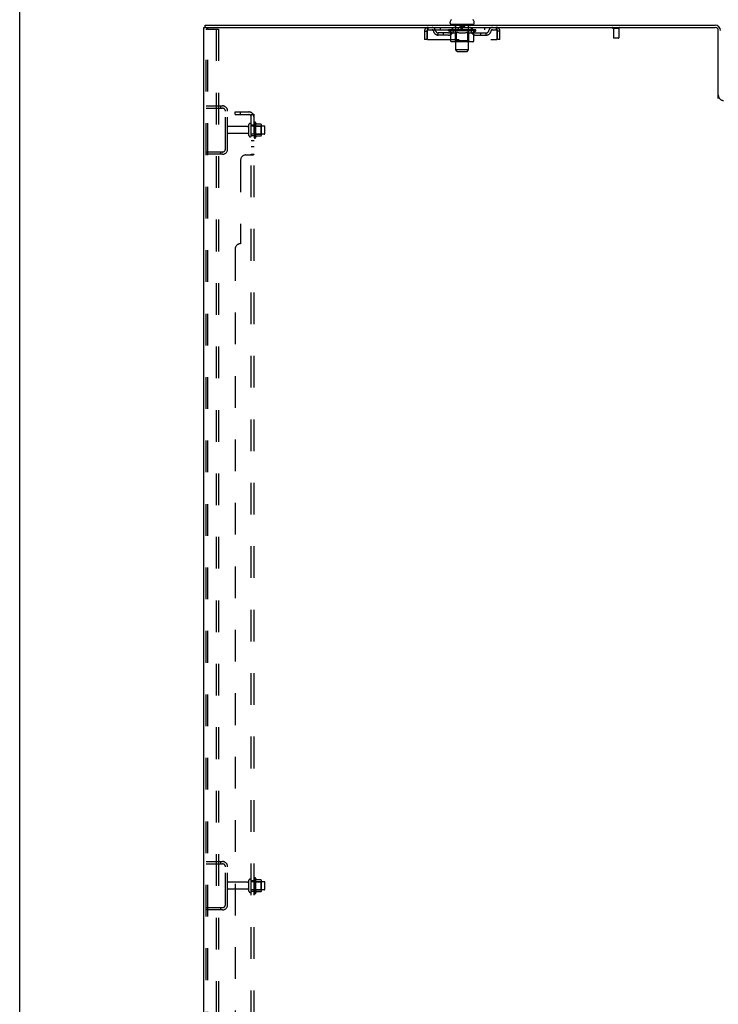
# Model space of a CAD drawing. Header units: inches. Extents: x 0 to 268, y 0 to 174.
# Tile 6 of 71: x 0 to 32, y 83 to 129. Entities that reach past the tile are written whole.
import ezdxf

# ---------------------------------------------------------------- set-up
doc = ezdxf.new("R2010")
doc.units = ezdxf.units.IN
doc.header["$LTSCALE"] = 14.749625
doc.header["$MEASUREMENT"] = 0
doc.linetypes.add('HIDDEN', pattern=[0.2, 0.1, -0.1])
doc.layers.get('0').update_dxf_attribs({"linetype": 'CONTINUOUS'})
for name, color, linetype in [('DEFAULT_2', 8, 'HIDDEN'), ('SUBPANEL', 7, 'CONTINUOUS'), ('WITNESSMARKS', 7, 'CONTINUOUS')]:
    doc.layers.add(name, color=color, linetype=linetype)

msp = doc.modelspace()

# ---------------------------------------------------------------- linework, layer by layer
at = {"color": 7, "linetype": 'Continuous'}
for p, q in [((0, 0), (0, 173.525)), ((8.608, 128.303), (8.608, 128.407)), ((8.646, 128.303), (8.613, 128.303)), ((19.994, 128.506), (19.994, 128.546)), ((20.056, 128.437), (20.056, 128.407)), ((21.056, 128.437), (20.056, 128.437)), ((21.056, 128.437), (21.056, 128.407)), ((21.119, 128.506), (21.119, 128.546))]:
    msp.add_line(p, q, dxfattribs=at)
at = {"color": 3, "linetype": 'Continuous'}
for p, q in [((8.556, 48.511), (8.556, 128.303)), ((8.556, 128.303), (8.613, 128.303)), ((8.608, 128.407), (32.31, 128.407)), ((8.646, 128.303), (32.31, 128.303)), ((32.452, 125), (32.452, 128.161))]:
    msp.add_line(p, q, dxfattribs=at)
at = {"color": 7, "linetype": 'Continuous'}
for centre, radius, start, end in [((20.138, 128.545), 0.144, 124.6624, 180), ((20.975, 128.545), 0.144, 360, 55.3376), ((20.063, 128.506), 0.069, 180, 265), ((21.05, 128.506), 0.069, 275, 360)]:
    msp.add_arc(centre, radius, start, end, dxfattribs=at)
at = {"color": 3, "linetype": 'Continuous'}
for radius in [0.246, 0.142]:
    msp.add_arc((32.31, 128.161), radius, 0, 90, dxfattribs=at)
at = {"layer": 'DEFAULT_2', "color": 8, "linetype": 'HIDDEN'}
for p, q in [((8.66, 48.625), (8.66, 128.19)), ((8.755, 128.22), (8.681, 128.22)), ((8.734, 48.625), (8.734, 128.19)), ((8.755, 128.22), (9.236, 128.22)), ((9.132, 128.22), (9.132, 48.595)), ((9.236, 128.22), (9.236, 48.595)), ((18.973, 128.199), (18.973, 128.303)), ((18.973, 128.199), (22.139, 128.199)), ((19.525, 128.303), (19.525, 128.199)), ((19.923, 128.152), (19.923, 128.199)), ((20.022, 128.083), (19.923, 128.152)), ((21.19, 128.152), (19.923, 128.152)), ((19.933, 128.193), (19.933, 128.199)), ((19.941, 128.189), (19.941, 128.193)), ((19.941, 128.189), (21.171, 128.189)), ((19.95, 128.189), (19.95, 128.193)), ((19.951, 128.189), (19.951, 128.193)), ((19.961, 128.193), (19.961, 128.199)), ((19.977, 128.189), (19.977, 128.193)), ((19.979, 128.189), (19.979, 128.193)), ((20.008, 128.193), (20.008, 128.199)), ((20.022, 128.189), (20.022, 128.193)), ((20.025, 128.189), (20.025, 128.193)), ((20.229, 128.192), (20.028, 128.192)), ((20.071, 128.193), (20.071, 128.199)), ((20.073, 128.189), (20.073, 128.192)), ((20.073, 128.189), (20.073, 128.192)), ((20.076, 128.189), (20.076, 128.192)), ((20.083, 128.189), (20.083, 128.193)), ((20.083, 128.189), (20.083, 128.192)), ((20.087, 128.189), (20.087, 128.193)), ((20.09, 128.189), (20.09, 128.193)), ((20.095, 128.189), (20.095, 128.192)), ((20.109, 128.189), (20.109, 128.192)), ((20.119, 128.199), (20.119, 128.303)), ((20.127, 128.189), (20.127, 128.195)), ((20.127, 128.189), (20.127, 128.192)), ((20.148, 128.189), (20.148, 128.192)), ((20.149, 128.193), (20.149, 128.199)), ((20.159, 128.189), (20.159, 128.193)), ((20.163, 128.189), (20.163, 128.193)), ((20.172, 128.189), (20.172, 128.192)), ((20.184, 128.189), (20.184, 128.196)), ((20.199, 128.189), (20.199, 128.192)), ((20.202, 128.189), (20.202, 128.192)), ((20.229, 128.189), (20.229, 128.192)), ((20.296, 128.192), (20.234, 128.192)), ((20.236, 128.437), (20.236, 128.407)), ((20.24, 128.193), (20.24, 128.199)), ((20.246, 128.189), (20.246, 128.193)), ((20.251, 128.189), (20.251, 128.193)), ((20.256, 127.256), (20.256, 128.407)), ((20.257, 128.189), (20.257, 128.198)), ((20.261, 128.189), (20.261, 128.192)), ((20.272, 128.189), (20.272, 128.192)), ((20.296, 128.189), (20.296, 128.192)), ((20.371, 128.192), (20.312, 128.192)), ((20.332, 128.189), (20.332, 128.192)), ((20.34, 128.193), (20.34, 128.199)), ((20.343, 128.189), (20.343, 128.193)), ((20.346, 128.189), (20.346, 128.198)), ((20.348, 128.189), (20.348, 128.193)), ((20.356, 128.189), (20.356, 128.193)), ((20.371, 128.189), (20.371, 128.192)), ((20.452, 128.192), (20.397, 128.192)), ((20.41, 128.189), (20.41, 128.192)), ((20.442, 128.192), (20.556, 128.199)), ((20.446, 128.193), (20.446, 128.199)), ((20.447, 128.199), (20.446, 128.199)), ((20.447, 128.193), (20.447, 128.199)), ((20.447, 128.189), (20.447, 128.193)), ((20.451, 128.427), (20.451, 128.347)), ((20.451, 128.189), (20.451, 128.193)), ((20.452, 128.189), (20.452, 128.193)), ((20.452, 128.189), (20.452, 128.192)), ((20.651, 128.337), (20.461, 128.337)), ((20.535, 128.192), (20.487, 128.192)), ((20.493, 128.189), (20.493, 128.192)), ((20.535, 128.189), (20.535, 128.192)), ((20.554, 128.193), (20.554, 128.193)), ((20.554, 128.189), (20.554, 128.193)), ((20.554, 128.189), (20.554, 128.193)), ((20.556, 128.193), (20.556, 128.199)), ((20.556, 128.199), (20.671, 128.192)), ((20.559, 128.189), (20.559, 128.193)), ((20.559, 128.189), (20.559, 128.193)), ((20.559, 128.193), (20.559, 128.193)), ((20.577, 128.189), (20.577, 128.192)), ((20.577, 128.192), (20.625, 128.192)), ((20.62, 128.189), (20.62, 128.192)), ((20.66, 128.189), (20.66, 128.193)), ((20.661, 128.427), (20.661, 128.347)), ((20.661, 128.189), (20.661, 128.192)), ((20.661, 128.192), (20.715, 128.192)), ((20.662, 128.189), (20.662, 128.193)), ((20.666, 128.193), (20.666, 128.199)), ((20.666, 128.193), (20.666, 128.199)), ((20.666, 128.199), (20.666, 128.199)), ((20.666, 128.189), (20.666, 128.193)), ((20.702, 128.189), (20.702, 128.192)), ((20.741, 128.189), (20.741, 128.192)), ((20.741, 128.192), (20.8, 128.192)), ((20.757, 128.189), (20.757, 128.193)), ((20.764, 128.189), (20.764, 128.193)), ((20.767, 128.189), (20.767, 128.198)), ((20.769, 128.189), (20.769, 128.193)), ((20.773, 128.193), (20.773, 128.199)), ((20.78, 128.189), (20.78, 128.192)), ((20.816, 128.189), (20.816, 128.192)), ((20.816, 128.192), (20.878, 128.192)), ((20.84, 128.189), (20.84, 128.192)), ((20.851, 128.189), (20.851, 128.192)), ((20.855, 128.189), (20.855, 128.198)), ((20.856, 127.256), (20.856, 128.407)), ((20.861, 128.189), (20.861, 128.193)), ((20.866, 128.189), (20.866, 128.193)), ((20.873, 128.193), (20.873, 128.199)), ((20.876, 128.437), (20.876, 128.407)), ((20.883, 128.189), (20.883, 128.192)), ((20.883, 128.192), (21.19, 128.192)), ((20.91, 128.189), (20.91, 128.192)), ((20.913, 128.189), (20.913, 128.192)), ((20.929, 128.189), (20.929, 128.196)), ((20.94, 128.189), (20.94, 128.192)), ((20.949, 128.189), (20.949, 128.193)), ((20.954, 128.189), (20.954, 128.193)), ((20.963, 128.193), (20.963, 128.199)), ((20.965, 128.189), (20.965, 128.192)), ((20.985, 128.189), (20.985, 128.195)), ((20.986, 128.189), (20.986, 128.192)), ((20.994, 128.199), (20.994, 128.303)), ((21.004, 128.189), (21.004, 128.192)), ((21.018, 128.189), (21.018, 128.192)), ((21.022, 128.189), (21.022, 128.193)), ((21.026, 128.189), (21.026, 128.193)), ((21.029, 128.189), (21.029, 128.193)), ((21.029, 128.189), (21.029, 128.192)), ((21.036, 128.189), (21.036, 128.192)), ((21.039, 128.189), (21.039, 128.192)), ((21.04, 128.189), (21.04, 128.192)), ((21.041, 128.193), (21.041, 128.199)), ((21.068, 128.196), (21.188, 128.197)), ((21.068, 128.192), (21.068, 128.196)), ((21.088, 128.189), (21.088, 128.193)), ((21.09, 128.189), (21.09, 128.193)), ((21.093, 128.085), (21.19, 128.152)), ((21.105, 128.193), (21.105, 128.199)), ((21.133, 128.189), (21.133, 128.193)), ((21.135, 128.189), (21.135, 128.193)), ((21.151, 128.193), (21.151, 128.199)), ((21.161, 128.189), (21.161, 128.193)), ((21.162, 128.189), (21.162, 128.193)), ((21.171, 128.189), (21.171, 128.193)), ((21.18, 128.193), (21.18, 128.199)), ((21.188, 128.192), (21.188, 128.197)), ((21.19, 128.152), (21.19, 128.193)), ((21.588, 128.303), (21.588, 128.199)), ((22.139, 128.303), (22.139, 128.199)), ((27.844, 128.26), (27.56, 128.26)), ((27.578, 128.26), (27.578, 127.813)), ((27.826, 128.26), (27.826, 127.813)), ((18.806, 128.136), (18.806, 127.741)), ((18.806, 128.136), (18.91, 128.136)), ((18.91, 127.741), (18.806, 127.741)), ((18.91, 128.136), (18.91, 127.741)), ((18.94, 127.741), (18.94, 128.136)), ((18.94, 127.741), (22.172, 127.741)), ((19.442, 127.948), (19.442, 128.052)), ((19.925, 128.052), (19.442, 128.052)), ((19.925, 127.948), (19.442, 127.948)), ((19.692, 127.948), (19.692, 128.052)), ((20.022, 127.678), (20.022, 128.083)), ((20.022, 128.083), (20.036, 128.073)), ((20.05, 128.065), (20.036, 128.074)), ((20.064, 128.058), (20.05, 128.065)), ((20.077, 128.051), (20.064, 128.058)), ((20.091, 128.045), (20.077, 128.051)), ((20.104, 128.041), (20.09, 128.046)), ((20.208, 128.041), (20.104, 128.041)), ((20.208, 128.041), (20.221, 128.046)), ((20.235, 128.051), (20.221, 128.046)), ((20.248, 128.058), (20.235, 128.051)), ((20.244, 127.681), (20.244, 128.149)), ((20.262, 128.065), (20.248, 128.058)), ((20.276, 128.074), (20.262, 128.065)), ((20.29, 128.083), (20.276, 128.074)), ((20.29, 127.678), (20.29, 128.083)), ((20.29, 128.083), (20.319, 128.074)), ((20.347, 128.065), (20.318, 128.074)), ((20.375, 128.058), (20.347, 128.065)), ((20.402, 128.051), (20.374, 128.058)), ((20.43, 128.045), (20.402, 128.051)), ((20.457, 128.041), (20.43, 128.045)), ((20.655, 128.041), (20.457, 128.041)), ((20.655, 128.041), (20.683, 128.046)), ((20.711, 128.051), (20.683, 128.045)), ((20.739, 128.058), (20.711, 128.051)), ((20.768, 128.066), (20.739, 128.058)), ((20.796, 128.074), (20.767, 128.066)), ((20.825, 128.084), (20.796, 128.074)), ((20.825, 127.678), (20.825, 128.084)), ((20.825, 128.084), (20.84, 128.074)), ((20.855, 128.065), (20.84, 128.074)), ((20.869, 128.058), (20.854, 128.066)), ((20.869, 127.681), (20.869, 128.149)), ((20.883, 128.051), (20.869, 128.058)), ((20.898, 128.045), (20.883, 128.051)), ((20.912, 128.041), (20.897, 128.045)), ((21.006, 128.041), (20.912, 128.041)), ((21.006, 128.041), (21.02, 128.045)), ((21.034, 128.051), (21.02, 128.045)), ((21.049, 128.058), (21.034, 128.051)), ((21.063, 128.066), (21.048, 128.058)), ((21.078, 128.075), (21.063, 128.066)), ((21.093, 128.085), (21.078, 128.075)), ((21.093, 127.678), (21.093, 128.085)), ((21.188, 128.052), (21.671, 128.052)), ((21.188, 127.948), (21.671, 127.948)), ((21.421, 127.948), (21.421, 128.052)), ((21.671, 127.948), (21.671, 128.052)), ((22.172, 128.136), (22.172, 127.741)), ((22.202, 127.741), (22.202, 128.136)), ((22.306, 128.136), (22.202, 128.136)), ((22.306, 127.741), (22.202, 127.741)), ((22.306, 127.741), (22.306, 128.136)), ((27.816, 127.803), (27.588, 127.803)), ((21.05, 127.641), (20.065, 127.641)), ((20.244, 127.681), (20.204, 127.641)), ((20.869, 127.681), (20.244, 127.681)), ((20.325, 127.187), (20.256, 127.256)), ((20.856, 127.256), (20.256, 127.256)), ((20.301, 127.645), (20.299, 127.648)), ((20.306, 127.642), (20.304, 127.643)), ((20.309, 127.641), (20.306, 127.642)), ((20.311, 127.641), (20.309, 127.641)), ((20.787, 127.187), (20.856, 127.256)), ((20.869, 127.681), (20.909, 127.641)), ((20.325, 127.187), (20.787, 127.187)), ((8.66, 124.657), (9.414, 124.657)), ((8.66, 124.553), (9.414, 124.553)), ((9.333, 124.657), (9.333, 124.553)), ((9.556, 122.654), (9.556, 124.411)), ((9.66, 122.654), (9.66, 124.411)), ((10.588, 123.697), (9.69, 123.697)), ((10.65, 123.275), (10.65, 123.79)), ((10.76, 123.275), (10.76, 123.79)), ((11.355, 123.72), (10.76, 123.72)), ((10.885, 123.866), (10.885, 123.198)), ((10.905, 123.716), (10.885, 123.736)), ((10.905, 123.716), (10.905, 123.349)), ((10.905, 123.716), (11.201, 123.716)), ((10.955, 123.888), (10.955, 123.176)), ((11.211, 123.81), (10.983, 123.81)), ((11.201, 123.716), (11.221, 123.736)), ((11.201, 123.716), (11.201, 123.349)), ((11.221, 123.788), (11.221, 123.277)), ((11.385, 123.375), (11.385, 123.69)), ((10.588, 123.367), (9.69, 123.367)), ((11.355, 123.345), (10.76, 123.345)), ((10.905, 123.349), (10.885, 123.329)), ((10.905, 123.349), (11.201, 123.349)), ((11.211, 123.255), (10.983, 123.255)), ((11.201, 123.349), (11.221, 123.329)), ((9.414, 122.511), (8.66, 122.511)), ((9.414, 122.407), (8.66, 122.407)), ((9.333, 122.511), (9.333, 122.407)), ((8.66, 89.532), (9.414, 89.532)), ((8.66, 89.428), (9.414, 89.428)), ((9.333, 89.532), (9.333, 89.428)), ((9.556, 87.529), (9.556, 89.286)), ((9.66, 87.529), (9.66, 89.286)), ((10.588, 88.572), (9.69, 88.572)), ((10.65, 88.15), (10.65, 88.665)), ((10.76, 88.15), (10.76, 88.665)), ((11.355, 88.595), (10.76, 88.595)), ((10.885, 88.741), (10.885, 88.073)), ((10.905, 88.591), (10.885, 88.611)), ((10.905, 88.591), (10.905, 88.224)), ((10.905, 88.591), (11.201, 88.591)), ((10.955, 88.763), (10.955, 88.051)), ((11.211, 88.685), (10.983, 88.685)), ((11.201, 88.591), (11.221, 88.611)), ((11.201, 88.591), (11.201, 88.224)), ((11.221, 88.663), (11.221, 88.152)), ((11.385, 88.25), (11.385, 88.565)), ((10.588, 88.242), (9.69, 88.242)), ((11.355, 88.22), (10.76, 88.22)), ((10.905, 88.224), (10.885, 88.204)), ((10.905, 88.224), (11.201, 88.224)), ((11.211, 88.13), (10.983, 88.13)), ((11.201, 88.224), (11.221, 88.204)), ((9.414, 87.386), (8.66, 87.386)), ((9.414, 87.282), (8.66, 87.282)), ((9.333, 87.386), (9.333, 87.282))]:
    msp.add_line(p, q, dxfattribs=at)
for points in [[(8.681, 128.22), (8.676, 128.219), (8.671, 128.216), (8.667, 128.211), (8.663, 128.205), (8.661, 128.198), (8.66, 128.19)], [(8.755, 128.22), (8.749, 128.219), (8.744, 128.216), (8.74, 128.211), (8.737, 128.205), (8.735, 128.198), (8.734, 128.19)], [(18.94, 128.136), (18.943, 128.155), (18.945, 128.173), (18.947, 128.191), (18.95, 128.209), (18.952, 128.225), (18.954, 128.24), (18.957, 128.254), (18.959, 128.267), (18.961, 128.278), (18.964, 128.287), (18.966, 128.294), (18.969, 128.299), (18.971, 128.302), (18.973, 128.303)], [(18.94, 128.136), (18.943, 128.143), (18.945, 128.15), (18.947, 128.157), (18.95, 128.163), (18.952, 128.17), (18.954, 128.175), (18.957, 128.181), (18.959, 128.185), (18.961, 128.19), (18.964, 128.193), (18.966, 128.196), (18.969, 128.198), (18.971, 128.199), (18.973, 128.199)], [(22.139, 128.303), (22.142, 128.302), (22.144, 128.299), (22.146, 128.294), (22.149, 128.287), (22.151, 128.278), (22.153, 128.267), (22.156, 128.254), (22.158, 128.24), (22.16, 128.225), (22.163, 128.209), (22.165, 128.191), (22.168, 128.173), (22.17, 128.155), (22.172, 128.136)], [(22.139, 128.199), (22.142, 128.199), (22.144, 128.198), (22.146, 128.196), (22.149, 128.193), (22.151, 128.19), (22.153, 128.185), (22.156, 128.181), (22.158, 128.175), (22.16, 128.17), (22.163, 128.163), (22.165, 128.157), (22.168, 128.15), (22.17, 128.143), (22.172, 128.136)], [(20.065, 127.641), (20.06, 127.641), (20.055, 127.642), (20.05, 127.643), (20.045, 127.645), (20.04, 127.648), (20.036, 127.651), (20.032, 127.654), (20.029, 127.658), (20.026, 127.663), (20.024, 127.667), (20.023, 127.673), (20.022, 127.678)], [(20.291, 127.667), (20.29, 127.673), (20.29, 127.678)], [(20.292, 127.663), (20.291, 127.667), (20.29, 127.673), (20.29, 127.678)], [(20.304, 127.643), (20.301, 127.645), (20.299, 127.648), (20.297, 127.651), (20.295, 127.654), (20.293, 127.658), (20.292, 127.663)], [(20.297, 127.651), (20.295, 127.654), (20.293, 127.658)], [(20.804, 127.641), (20.806, 127.641), (20.809, 127.642), (20.811, 127.643), (20.814, 127.645), (20.816, 127.648), (20.818, 127.651), (20.82, 127.654), (20.822, 127.658), (20.823, 127.663), (20.824, 127.667), (20.825, 127.673), (20.825, 127.678)], [(21.05, 127.641), (21.055, 127.641), (21.06, 127.642), (21.065, 127.643), (21.07, 127.645), (21.075, 127.648), (21.079, 127.651), (21.083, 127.654), (21.086, 127.658), (21.089, 127.663), (21.091, 127.667), (21.092, 127.673), (21.093, 127.678)]]:
    msp.add_lwpolyline(points, dxfattribs=at)
for centre, radius, start, end in [((18.973, 128.136), 0.167, 90, 180), ((18.973, 128.136), 0.063, 90, 180), ((19.153, 128.136), 0.167, 8.0716, 90), ((19.153, 128.137), 0.0625, 7.9863, 90), ((19.442, 128.177), 0.125, 188.0716, 270), ((19.925, 128.177), 0.125, 270, 351.9284), ((20.214, 128.136), 0.167, 90, 171.9284), ((20.063, 128.506), 0.069, 265, 270), ((20.213, 128.137), 0.0625, 90, 172.0137), ((20.204, 128.149), 0.0398, 0, 90), ((20.226, 128.407), 0.03, 0, 90), ((20.441, 128.427), 0.01, 0, 90), ((20.461, 128.347), 0.01, 180, 270), ((20.651, 128.347), 0.01, 270, 360), ((20.671, 128.427), 0.01, 90, 180), ((20.886, 128.407), 0.03, 90, 180), ((20.909, 128.149), 0.0398, 90, 180), ((20.899, 128.136), 0.167, 8.0716, 90), ((20.899, 128.137), 0.0625, 7.9863, 90), ((21.05, 128.506), 0.069, 270, 275), ((21.188, 128.177), 0.125, 188.0716, 270), ((21.671, 128.177), 0.125, 270, 351.9284), ((21.96, 128.136), 0.167, 90, 171.9284), ((21.959, 128.137), 0.0625, 90, 172.0137), ((22.139, 128.136), 0.167, 0, 90), ((22.139, 128.136), 0.063, 0, 90), ((27.56, 128.282), 0.0215, 90, 270), ((27.844, 128.282), 0.0215, 270, 90), ((19.442, 128.177), 0.229, 187.9863, 270), ((19.925, 128.177), 0.229, 270, 352.0137), ((21.188, 128.177), 0.229, 187.9863, 270), ((21.671, 128.177), 0.229, 270, 352.0137), ((27.588, 127.813), 0.01, 180, 270), ((27.816, 127.813), 0.01, 270, 360), ((32.699, 125.154), 0.246, 180, 270), ((9.414, 124.411), 0.246, 0, 90), ((9.414, 124.411), 0.142, 0, 90), ((9.69, 123.667), 0.03, 90, 180), ((10.588, 123.76), 0.0625, 270, 360), ((10.705, 123.79), 0.055, 360, 180), ((10.924, 123.866), 0.0384, 34.4497, 180), ((10.355, 123.532), 0.698, 23.9679, 30.6631), ((11.002, 123.82), 0.01, 203.9679, 270), ((11.211, 123.8), 0.01, 5.1938, 90), ((11.08, 123.788), 0.141, 0, 5.2081), ((11.355, 123.69), 0.03, 360, 90), ((9.69, 123.397), 0.03, 180, 270), ((10.588, 123.305), 0.0625, 0, 90), ((10.705, 123.275), 0.055, 180, 0), ((10.924, 123.198), 0.0384, 180, 325.5503), ((10.355, 123.532), 0.698, 329.3369, 336.0321), ((11.002, 123.245), 0.01, 90, 156.0321), ((11.211, 123.265), 0.01, 270, 354.8062), ((11.08, 123.277), 0.141, 354.7919, 360), ((11.355, 123.375), 0.03, 270, 0), ((9.414, 122.654), 0.246, 270, 360), ((9.414, 122.654), 0.142, 270, 360), ((9.414, 89.286), 0.246, 0, 90), ((9.414, 89.286), 0.142, 0, 90), ((9.69, 88.542), 0.03, 90, 180), ((10.588, 88.635), 0.0625, 270, 360), ((10.705, 88.665), 0.055, 360, 180), ((10.924, 88.741), 0.0384, 34.4497, 180), ((10.355, 88.407), 0.698, 23.9679, 30.6631), ((11.002, 88.695), 0.01, 203.9679, 270), ((11.211, 88.675), 0.01, 5.1938, 90), ((11.08, 88.663), 0.141, 0, 5.2081), ((11.355, 88.565), 0.03, 360, 90), ((9.69, 88.272), 0.03, 180, 270), ((10.588, 88.18), 0.0625, 0, 90), ((10.705, 88.15), 0.055, 180, 0), ((10.924, 88.073), 0.0384, 180, 325.5503), ((10.355, 88.407), 0.698, 329.3369, 336.0321), ((11.002, 88.12), 0.01, 90, 156.0321), ((11.211, 88.14), 0.01, 270, 354.8062), ((11.08, 88.152), 0.141, 354.7919, 360), ((11.355, 88.25), 0.03, 270, 0), ((9.414, 87.529), 0.246, 270, 360), ((9.414, 87.529), 0.142, 270, 360)]:
    msp.add_arc(centre, radius, start, end, dxfattribs=at)
for centre, major_axis, ratio, start_param, end_param in [((20.556, 128.199), (0.633, 0.007), 0.05963, 2.96643, 3.140963), ((19.903, 128.187), (0.198, 0), 0.060556, 0.430652, 1.470503), ((20.556, 128.199), (0.633, 0), 0.060556, -3.141593, -2.96706), ((19.903, 128.181), (0.198, 0.002), 0.05963, 1.376596, 1.469874), ((20.556, 128.199), (0.633, 0.013), 0.05688, 2.791345, 2.965878), ((19.947, 128.187), (0.198, -0.002), 0.05963, 0.605815, 1.645666), ((19.879, 128.187), (0.198, 0.002), 0.05963, 0.25549, 1.295341), ((20.556, 128.199), (0.633, -0.007), 0.05963, -2.96643, -2.791898), ((19.947, 128.181), (0.198, 0), 0.060556, 1.551758, 1.645036), ((19.879, 128.181), (0.198, 0.004), 0.05688, 1.20151, 1.294789), ((19.949, 128.183), (0.164, 0.002), 0.05963, 1.065228, 1.614276), ((19.929, 128.183), (0.164, 0.003), 0.05688, 0.890143, 1.43919), ((19.987, 128.183), (0.164, 0), 0.060556, 1.240391, 1.789438), ((20.556, 128.199), (0.633, 0.019), 0.052395, 2.616403, 2.790936), ((20.01, 128.187), (0.198, -0.004), 0.05688, 0.7809, 1.820751), ((19.875, 128.187), (0.198, 0.004), 0.05688, 0.080405, 1.120256), ((20.556, 128.199), (0.633, -0.013), 0.05688, -2.791345, -2.616812), ((20.01, 128.181), (0.198, -0.002), 0.05963, 1.72692, 1.820198), ((19.875, 128.181), (0.198, 0.006), 0.052395, 1.026568, 1.119847), ((19.928, 128.183), (0.164, 0.005), 0.052395, 0.715201, 1.264248), ((20.042, 128.183), (0.164, -0.002), 0.05963, 1.415553, 1.9646), ((20.556, 128.199), (0.633, 0.025), 0.046319, 2.441654, 2.616187), ((20.089, 128.187), (0.198, -0.006), 0.052395, 0.955842, 1.995693), ((19.892, 128.187), (0.198, 0.006), 0.052395, -0.094537, 0.945314), ((20.556, 128.199), (0.633, -0.019), 0.052395, -2.616403, -2.44187), ((20.089, 128.181), (0.198, -0.004), 0.05688, 1.902006, 1.995284), ((19.892, 128.181), (0.198, 0.008), 0.046319, 0.851819, 0.945098), ((19.947, 128.183), (0.164, 0.006), 0.046319, 0.540452, 1.089499), ((20.113, 128.183), (0.164, -0.003), 0.05688, 1.590638, 2.139686), ((20.556, 128.199), (0.633, 0.029), 0.038841, 2.267123, 2.441656), ((20.183, 128.187), (0.198, -0.008), 0.046319, 1.130591, 2.170442), ((19.929, 128.187), (0.198, 0.008), 0.046319, -0.269286, 0.770565), ((20.556, 128.199), (0.633, -0.025), 0.046319, -2.441654, -2.267121), ((20.183, 128.181), (0.198, -0.006), 0.052395, 2.076947, 2.170226), ((19.929, 128.181), (0.198, 0.009), 0.038841, 0.677289, 0.770567), ((19.983, 128.183), (0.164, 0.008), 0.038841, 0.365921, 0.914969), ((20.198, 128.183), (0.164, -0.005), 0.052395, 1.76558, 2.314627), ((20.556, 128.199), (0.633, 0.033), 0.030195, 2.09281, 2.267343), ((20.287, 128.187), (0.198, -0.009), 0.038841, 1.305122, 2.344973), ((19.985, 128.187), (0.198, 0.009), 0.038841, -0.443817, 0.596034), ((20.556, 128.199), (0.633, -0.029), 0.038841, -2.267123, -2.092591), ((20.287, 128.181), (0.198, -0.008), 0.046319, 2.251696, 2.344975), ((19.985, 128.181), (0.198, 0.01), 0.030195, 0.502975, 0.596254), ((20.038, 128.183), (0.164, 0.009), 0.030195, 0.191608, 0.740655), ((20.293, 128.183), (0.164, -0.006), 0.046319, 1.940329, 2.489376), ((20.059, 128.187), (0.198, 0.01), 0.030195, -0.61813, 0.421721), ((20.4, 128.187), (0.198, -0.01), 0.030195, 1.479435, 2.519286), ((20.556, 128.199), (0.633, 0.036), 0.020645, 1.918687, 2.09322), ((20.556, 128.199), (0.633, -0.033), 0.030195, -2.09281, -1.918277), ((20.4, 128.181), (0.198, -0.009), 0.038841, 2.426227, 2.519505), ((20.059, 128.181), (0.198, 0.011), 0.020645, 0.328852, 0.422131), ((20.108, 128.183), (0.164, 0.009), 0.020645, 0.017485, 0.566532), ((20.397, 128.183), (0.164, -0.008), 0.038841, 2.11486, 2.663907), ((20.148, 128.187), (0.198, 0.011), 0.020645, -0.792253, 0.247598), ((20.518, 128.187), (0.198, -0.011), 0.020645, 1.653558, 2.693409), ((20.556, 128.199), (0.633, 0.038), 0.010478, 1.744704, 1.919237), ((20.556, 128.199), (0.633, -0.036), 0.020645, -1.918687, -1.744154), ((20.518, 128.181), (0.198, -0.01), 0.030195, 2.60054, 2.693819), ((20.148, 128.181), (0.198, 0.012), 0.010478, 0.154869, 0.248148), ((20.192, 128.183), (0.164, 0.01), 0.010478, 6.126688, 6.675735), ((20.505, 128.183), (0.164, -0.009), 0.030195, 2.289173, 2.83822), ((20.249, 128.187), (0.198, 0.012), 0.010478, -0.966236, -0.000846), ((20.637, 128.187), (0.198, -0.012), 0.010478, 1.827541, 2.867392), ((20.556, 128.199), (0.633, -0.038), 0.010478, -1.744704, -1.570171), ((20.637, 128.181), (0.198, -0.011), 0.020645, 2.774664, 2.867942), ((20.615, 128.183), (0.164, -0.009), 0.020645, 2.463296, 3.012344), ((20.476, 128.187), (0.198, 0.012), 0.010478, 0.274201, 1.314052), ((20.389, 128.183), (0.164, 0.01), 0.010478, -0.000483, 0.504314), ((20.359, 128.181), (0.198, 0.012), 0.010478, 0.099668, 0.192946), ((20.556, 128.199), (0.633, 0.038), 0.010478, -1.571421, -1.396888), ((20.753, 128.181), (0.198, -0.012), 0.010478, 2.948646, 3.041925), ((20.723, 128.183), (0.164, -0.01), 0.010478, 2.637279, 3.142076), ((20.594, 128.187), (0.198, 0.011), 0.020645, 0.448184, 1.488034), ((20.498, 128.183), (0.164, 0.009), 0.020645, 0.129249, 0.678296), ((20.476, 128.181), (0.198, 0.011), 0.020645, 0.273651, 0.366929), ((20.864, 128.187), (0.198, -0.012), 0.010478, -3.140747, -2.175357), ((20.556, 128.199), (0.633, 0.036), 0.020645, -1.397439, -1.222906), ((20.556, 128.199), (0.633, -0.038), 0.010478, 1.222355, 1.396888), ((20.712, 128.187), (0.198, 0.01), 0.030195, 0.622307, 1.662158), ((20.607, 128.183), (0.164, 0.009), 0.030195, 0.303372, 0.852419), ((20.921, 128.183), (0.164, -0.01), 0.010478, 2.749043, 3.29809), ((20.965, 128.187), (0.198, -0.011), 0.020645, 2.893995, 3.933846), ((20.594, 128.181), (0.198, 0.01), 0.030195, 0.447774, 0.541052), ((20.965, 128.181), (0.198, -0.012), 0.010478, 2.893445, 2.986723), ((20.556, 128.199), (0.633, 0.033), 0.030195, -1.223315, -1.048783), ((20.556, 128.199), (0.633, -0.036), 0.020645, 1.048373, 1.222906), ((20.825, 128.187), (0.198, 0.009), 0.038841, 0.79662, 1.836471), ((20.716, 128.183), (0.164, 0.008), 0.038841, 0.477686, 1.026733), ((21.005, 128.183), (0.164, -0.009), 0.020645, 2.57506, 3.124108), ((21.054, 128.187), (0.198, -0.01), 0.030195, 2.719872, 3.759723), ((20.93, 128.187), (0.198, 0.008), 0.046319, 0.971151, 2.011002), ((20.712, 128.181), (0.198, 0.009), 0.038841, 0.622087, 0.715366), ((21.054, 128.181), (0.198, -0.011), 0.020645, 2.719462, 2.812741), ((20.556, 128.199), (0.633, 0.029), 0.038841, -1.049002, -0.874469), ((20.556, 128.199), (0.633, -0.033), 0.030195, 0.87425, 1.048783), ((20.819, 128.183), (0.164, 0.006), 0.046319, 0.652216, 1.201263), ((21.023, 128.187), (0.198, 0.006), 0.052395, 1.1459, 2.185751), ((21.075, 128.183), (0.164, -0.009), 0.030195, 2.400937, 2.949985), ((21.127, 128.187), (0.198, -0.009), 0.038841, 2.545558, 3.585409), ((20.915, 128.183), (0.164, 0.005), 0.052395, 0.826965, 1.376012), ((20.825, 128.181), (0.198, 0.008), 0.046319, 0.796618, 0.889896), ((21.127, 128.181), (0.198, -0.01), 0.030195, 2.545339, 2.638617), ((21.103, 128.187), (0.198, 0.004), 0.05688, 1.320842, 2.360692), ((20.556, 128.199), (0.633, 0.025), 0.046319, -0.874471, -0.699939), ((20.556, 128.199), (0.633, -0.029), 0.038841, 0.699936, 0.874469), ((21.183, 128.187), (0.198, -0.008), 0.046319, 2.371028, 3.410879), ((21.129, 128.183), (0.164, -0.008), 0.038841, 2.226624, 2.775671), ((21.165, 128.187), (0.198, 0.002), 0.05963, 1.495927, 2.535778), ((20.999, 128.183), (0.164, 0.003), 0.05688, 1.001907, 1.550954), ((21.22, 128.187), (0.198, -0.006), 0.052395, 2.196279, 3.23613), ((21.166, 128.183), (0.164, -0.006), 0.046319, 2.052093, 2.601141), ((20.93, 128.181), (0.198, 0.006), 0.052395, 0.971367, 1.064645), ((21.209, 128.187), (0.198, 0), 0.060556, 2.364024, 2.71094), ((21.183, 128.181), (0.198, -0.009), 0.038841, 2.371026, 2.464304), ((21.237, 128.187), (0.198, -0.004), 0.05688, 2.021337, 3.061188), ((20.556, 128.199), (0.633, 0.019), 0.052395, -0.699723, -0.52519), ((20.556, 128.199), (0.633, -0.025), 0.046319, 0.525406, 0.699939), ((21.234, 128.187), (0.198, -0.002), 0.05963, 1.846251, 2.886102), ((21.07, 128.183), (0.164, 0.002), 0.05963, 1.176993, 1.72604), ((21.184, 128.183), (0.164, -0.005), 0.052395, 1.877344, 2.426392), ((21.126, 128.183), (0.164, 0), 0.060556, 1.352155, 1.901202), ((21.184, 128.183), (0.164, -0.003), 0.05688, 1.702402, 2.25145), ((21.164, 128.183), (0.164, -0.002), 0.05963, 1.527317, 2.076364), ((21.023, 128.181), (0.198, 0.004), 0.05688, 1.146309, 1.239587), ((21.22, 128.181), (0.198, -0.008), 0.046319, 2.196495, 2.289773), ((20.556, 128.199), (0.633, 0.013), 0.05688, -0.524781, -0.350248), ((20.556, 128.199), (0.633, -0.019), 0.052395, 0.350657, 0.52519), ((21.209, 128.181), (0.198, -0.002), 0.05963, 1.764997, 1.971333), ((21.103, 128.181), (0.198, 0.002), 0.05963, 1.321394, 1.414673), ((21.237, 128.181), (0.198, -0.006), 0.052395, 2.021746, 2.115024), ((20.556, 128.199), (0.633, 0.007), 0.05963, -0.349695, -0.175162), ((20.556, 128.199), (0.633, -0.013), 0.05688, 0.175715, 0.350248), ((21.165, 128.181), (0.198, 0), 0.060556, 1.496556, 1.589835), ((21.234, 128.181), (0.198, -0.004), 0.05688, 1.846804, 1.940083), ((20.556, 128.199), (0.633, -0.007), 0.05963, 6.27665, 6.458348), ((20.556, 128.199), (0.633, 0), 0.060556, -0.174533, -0.058352)]:
    msp.add_ellipse(centre, major_axis=major_axis, ratio=ratio, start_param=start_param, end_param=end_param, dxfattribs=at)
at = {"layer": 'SUBPANEL', "color": 8, "linetype": 'HIDDEN'}
for p, q in [((10.01, 124.251), (10.01, 124.376)), ((10.01, 124.376), (10.648, 124.376)), ((10.01, 124.251), (10.648, 124.251)), ((10.26, 124.251), (10.26, 124.376)), ((10.831, 124.289), (10.735, 124.21)), ((10.76, 52.563), (10.76, 124.251)), ((10.76, 124.251), (10.885, 124.251)), ((10.885, 52.563), (10.885, 124.251)), ((10.76, 123.782), (10.885, 123.782)), ((10.76, 123.282), (10.885, 123.282)), ((10.76, 123.054), (10.885, 123.054)), ((10.76, 122.773), (10.885, 122.773)), ((10.51, 122.376), (10.831, 122.376)), ((10.744, 122.394), (10.746, 122.396)), ((10.746, 122.396), (10.75, 122.399)), ((10.76, 122.411), (10.885, 122.411)), ((10.26, 122.126), (10.26, 118.251)), ((10.01, 118.001), (10.01, 58.813)), ((10.76, 88.657), (10.885, 88.657)), ((10.76, 88.157), (10.885, 88.157))]:
    msp.add_line(p, q, dxfattribs=at)
for points in [[(10.735, 124.21), (10.734, 124.211), (10.734, 124.212), (10.734, 124.213), (10.735, 124.214), (10.735, 124.215), (10.736, 124.216), (10.737, 124.218), (10.739, 124.22), (10.74, 124.221), (10.742, 124.223)], [(10.742, 124.223), (10.746, 124.228), (10.748, 124.23), (10.75, 124.232), (10.752, 124.235), (10.754, 124.237), (10.756, 124.24), (10.758, 124.242), (10.759, 124.245), (10.76, 124.247), (10.76, 124.249), (10.76, 124.251)], [(10.756, 124.228), (10.756, 124.228), (10.756, 124.228), (10.756, 124.228), (10.757, 124.228), (10.757, 124.228), (10.757, 124.229), (10.758, 124.229), (10.758, 124.229), (10.759, 124.23), (10.759, 124.23), (10.76, 124.23), (10.761, 124.231), (10.761, 124.231), (10.762, 124.231), (10.763, 124.232), (10.763, 124.232), (10.764, 124.232), (10.765, 124.233), (10.765, 124.233), (10.766, 124.234), (10.767, 124.234), (10.768, 124.234), (10.769, 124.235), (10.769, 124.235), (10.77, 124.235), (10.771, 124.236), (10.772, 124.236), (10.773, 124.237), (10.773, 124.237), (10.774, 124.237), (10.775, 124.238), (10.776, 124.238), (10.777, 124.239), (10.778, 124.239), (10.779, 124.239), (10.78, 124.24), (10.781, 124.24), (10.782, 124.241), (10.783, 124.241), (10.784, 124.241), (10.785, 124.242), (10.786, 124.242), (10.787, 124.242), (10.788, 124.243), (10.789, 124.243), (10.79, 124.244), (10.791, 124.244), (10.792, 124.244), (10.793, 124.245), (10.794, 124.245), (10.795, 124.245), (10.796, 124.246), (10.797, 124.246), (10.798, 124.246), (10.799, 124.247), (10.8, 124.247), (10.801, 124.247), (10.802, 124.247), (10.803, 124.248), (10.804, 124.248), (10.805, 124.248), (10.806, 124.248), (10.807, 124.249), (10.808, 124.249), (10.809, 124.249), (10.81, 124.249), (10.811, 124.249), (10.812, 124.25), (10.812, 124.25), (10.813, 124.25), (10.814, 124.25), (10.815, 124.25), (10.816, 124.25), (10.817, 124.251), (10.817, 124.251), (10.818, 124.251), (10.819, 124.251), (10.819, 124.251), (10.82, 124.251), (10.82, 124.251)], [(10.76, 124.231), (10.76, 124.23), (10.759, 124.23), (10.759, 124.23), (10.758, 124.229), (10.758, 124.229), (10.757, 124.229), (10.757, 124.228), (10.757, 124.228), (10.756, 124.228), (10.756, 124.228)], [(10.82, 124.251), (10.82, 124.251), (10.82, 124.251), (10.819, 124.251), (10.819, 124.251), (10.818, 124.251), (10.818, 124.251), (10.817, 124.251)], [(10.82, 124.251), (10.82, 124.251), (10.82, 124.251)], [(10.831, 124.289), (10.834, 124.287), (10.836, 124.285), (10.839, 124.282), (10.843, 124.28), (10.847, 124.278), (10.851, 124.276), (10.855, 124.275), (10.862, 124.271)], [(10.862, 124.271), (10.866, 124.27), (10.869, 124.268), (10.873, 124.266), (10.876, 124.264), (10.879, 124.262), (10.881, 124.26), (10.883, 124.258), (10.884, 124.256), (10.885, 124.254), (10.885, 124.253), (10.885, 124.251)], [(10.735, 122.376), (10.734, 122.378), (10.734, 122.38), (10.734, 122.382), (10.735, 122.383), (10.735, 122.385), (10.736, 122.387), (10.737, 122.388), (10.739, 122.39), (10.74, 122.391), (10.742, 122.393), (10.744, 122.394)], [(10.734, 122.382), (10.735, 122.383), (10.735, 122.385), (10.736, 122.387), (10.737, 122.388), (10.739, 122.39), (10.74, 122.391), (10.742, 122.393)], [(10.735, 122.376), (10.734, 122.378), (10.734, 122.38)], [(10.75, 122.399), (10.752, 122.4), (10.754, 122.402), (10.756, 122.403), (10.758, 122.405), (10.759, 122.406), (10.76, 122.408), (10.76, 122.41), (10.76, 122.411)], [(10.754, 122.402), (10.756, 122.403), (10.758, 122.405), (10.759, 122.406), (10.76, 122.408), (10.76, 122.41), (10.76, 122.411)], [(10.831, 122.376), (10.834, 122.378), (10.836, 122.379), (10.839, 122.381), (10.843, 122.383), (10.847, 122.385), (10.851, 122.386)], [(10.851, 122.386), (10.859, 122.39), (10.862, 122.391), (10.866, 122.393)], [(10.866, 122.393), (10.869, 122.395), (10.873, 122.396), (10.876, 122.398)], [(10.876, 122.398), (10.879, 122.4), (10.881, 122.402), (10.883, 122.404), (10.884, 122.406), (10.885, 122.408), (10.885, 122.41), (10.885, 122.411)], [(10.879, 122.4), (10.881, 122.402), (10.883, 122.404), (10.884, 122.406), (10.885, 122.408), (10.885, 122.41), (10.885, 122.411)]]:
    msp.add_lwpolyline(points, dxfattribs=at)
for centre, radius, start, end in [((10.648, 124.139), 0.237, 0, 90), ((10.648, 124.139), 0.112, 0, 90), ((10.51, 122.126), 0.25, 90, 180), ((10.26, 118.001), 0.25, 90, 180)]:
    msp.add_arc(centre, radius, start, end, dxfattribs=at)
at = {"layer": 'WITNESSMARKS', "color": 40, "linetype": 'Continuous'}
for p, q in [((20.369, 128.303), (20.369, 128.241)), ((20.494, 128.303), (20.494, 128.241)), ((20.556, 128.303), (20.556, 128.241))]:
    msp.add_line(p, q, dxfattribs=at)

doc.saveas('drawing.dxf')
